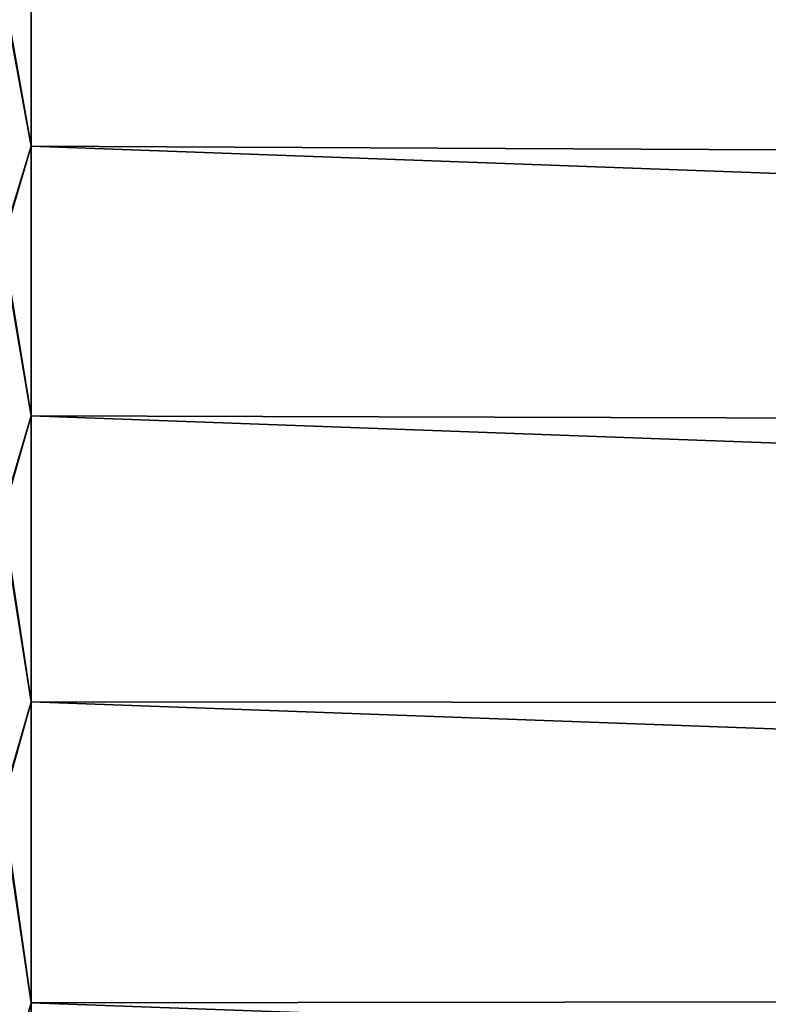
# Model space of a CAD drawing. Header units: metres. Extents: x -2 to 85, y -75 to 96.
# Tile 233 of 256: x 13.33 to 14.88, y -29.32 to -27.28. Entities that reach past the tile are written whole.
import ezdxf

# ---------------------------------------------------------------- set-up
doc = ezdxf.new("R2010")
doc.units = ezdxf.units.M
doc.layers.add('solid_20204500', color=7, linetype='CONTINUOUS')

msp = doc.modelspace()

# ---------------------------------------------------------------- linework, layer by layer
at = {"layer": 'solid_20204500'}
for points in [[(13.289531, -27.212963, -8.907538), (13.349999, -27.021643, -8.670627), (13.349999, -27.543922, -9.293785)], [(13.291129, -27.213163, 8.907908), (13.349999, -27.543879, 9.293848), (13.349999, -27.021601, 8.670685)], [(13.349999, -27.021601, 8.670685), (29.895069, -27.625217, 8.705569), (29.895069, -27.136587, 8.087602)], [(13.349999, -27.021601, 8.670685), (13.349999, -27.543879, 9.293848), (29.895069, -27.625217, 8.705569)], [(13.349999, -27.021643, -8.670627), (29.895037, -27.136528, -8.087523), (29.895033, -27.625156, -8.705498)], [(13.349999, -27.543922, -9.293785), (13.349999, -27.021643, -8.670627), (29.895033, -27.625156, -8.705498)], [(13.289531, -27.212963, -8.907538), (13.349999, -27.543922, -9.293785), (13.289531, -27.742928, -9.512979)], [(13.291226, -27.743135, 9.51333), (13.349999, -27.543879, 9.293848), (13.291129, -27.213163, 8.907908)], [(13.289531, -27.742928, -9.512979), (13.349999, -27.543922, -9.293785), (13.349999, -28.101521, -9.885548)], [(13.291226, -27.743135, 9.51333), (13.349999, -28.101477, 9.885617), (13.349999, -27.543879, 9.293848)], [(13.349999, -27.543879, 9.293848), (29.895067, -28.148954, 9.294081), (29.895069, -27.625217, 8.705569)], [(13.349999, -27.543879, 9.293848), (13.349999, -28.101477, 9.885617), (29.895067, -28.148954, 9.294081)], [(13.349999, -27.543922, -9.293785), (29.895033, -27.625156, -8.705498), (29.895027, -28.14889, -9.294015)], [(13.349999, -28.101521, -9.885548), (13.349999, -27.543922, -9.293785), (29.895027, -28.14889, -9.294015)], [(13.289531, -27.742928, -9.512979), (13.349999, -28.101521, -9.885548), (13.289531, -28.306824, -10.086948)], [(13.291318, -28.307037, 10.087282), (13.349999, -28.101477, 9.885617), (13.291226, -27.743135, 9.51333)], [(13.289531, -28.306824, -10.086948), (13.349999, -28.101521, -9.885548), (13.349999, -28.692556, -10.443916)], [(13.291318, -28.307037, 10.087282), (13.349999, -28.692514, 10.443992), (13.349999, -28.101477, 9.885617)], [(13.349999, -28.101477, 9.885617), (29.895065, -28.706022, 9.851143), (29.895067, -28.148954, 9.294081)], [(13.349999, -28.101477, 9.885617), (13.349999, -28.692514, 10.443992), (29.895065, -28.706022, 9.851143)], [(13.349999, -28.101521, -9.885548), (29.895027, -28.14889, -9.294015), (29.895023, -28.705957, -9.851084)], [(13.349999, -28.692556, -10.443916), (13.349999, -28.101521, -9.885548), (29.895023, -28.705957, -9.851084)], [(13.289531, -28.306824, -10.086948), (13.349999, -28.692556, -10.443916), (13.289532, -28.902786, -10.627549)], [(13.291405, -28.903004, 10.627864), (13.349999, -28.692514, 10.443992), (13.291318, -28.307037, 10.087282)], [(13.289532, -28.902786, -10.627549), (13.349999, -28.692556, -10.443916), (13.349999, -29.315035, -10.967005)], [(13.291405, -28.903004, 10.627864), (13.349999, -29.314995, 10.967086), (13.349999, -28.692514, 10.443992)], [(13.349999, -28.692514, 10.443992), (29.895063, -29.294537, 10.374872), (29.895065, -28.706022, 9.851143)], [(13.349999, -28.692514, 10.443992), (13.349999, -29.314995, 10.967086), (29.895063, -29.294537, 10.374872)], [(13.349999, -28.692556, -10.443916), (29.895023, -28.705957, -9.851084), (29.89502, -29.294472, -10.37482)], [(13.349999, -29.315035, -10.967005), (13.349999, -28.692556, -10.443916), (29.89502, -29.294472, -10.37482)], [(13.289532, -28.902786, -10.627549), (13.349999, -29.315035, -10.967005), (13.289534, -29.528843, -11.132992)], [(13.291485, -29.529064, 11.133288), (13.349999, -29.314995, 10.967086), (13.291405, -28.903004, 10.627864)], [(13.349999, -29.315035, -10.967005), (29.89502, -29.294472, -10.37482), (29.895016, -29.912445, -10.86345)], [(13.349999, -29.314995, 10.967086), (29.89506, -29.912508, 10.863496), (29.895063, -29.294537, 10.374872)], [(13.289534, -29.528843, -11.132992), (13.349999, -29.315035, -10.967005), (13.349999, -29.96685, -11.453046)], [(13.291485, -29.529064, 11.133288), (13.349999, -29.966812, 11.453133), (13.349999, -29.314995, 10.967086)], [(13.349999, -29.314995, 10.967086), (13.349999, -29.966812, 11.453133), (29.89506, -29.912508, 10.863496)], [(13.349999, -29.96685, -11.453046), (13.349999, -29.315035, -10.967005), (29.895016, -29.912445, -10.86345)]]:
    msp.add_3dface(points, dxfattribs=at)

doc.saveas('drawing.dxf')
